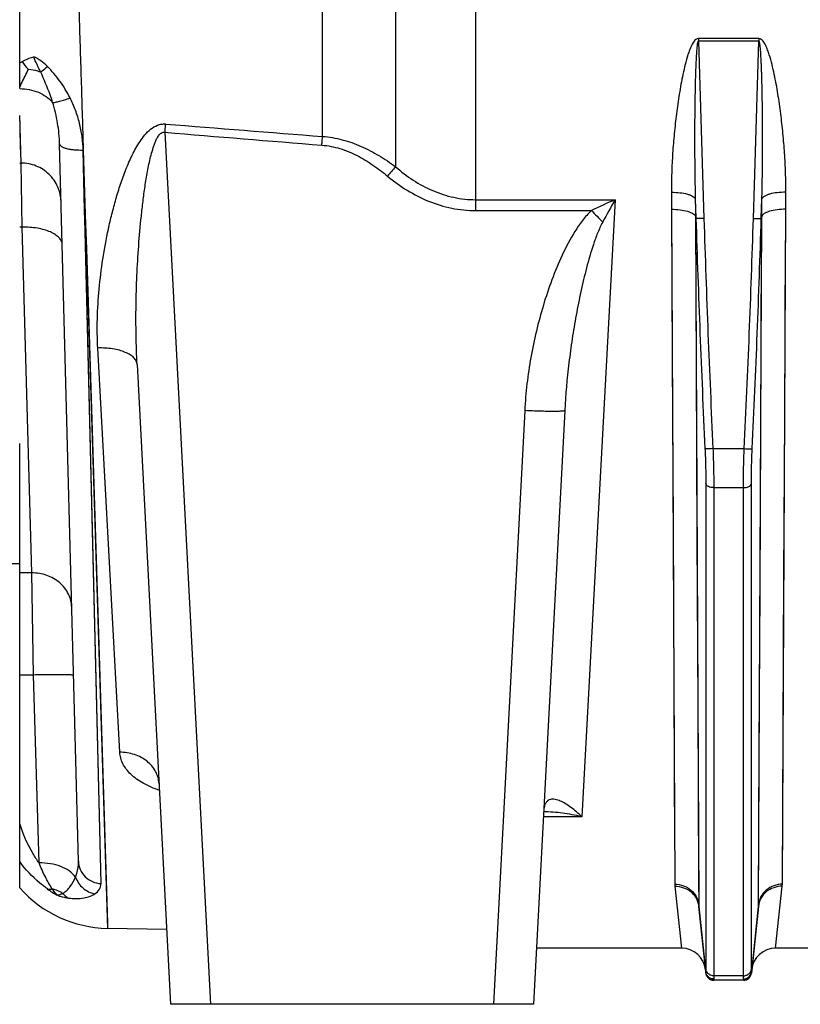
# Model space of a CAD drawing. Extents: x -1709 to 1181, y 8 to 1580.
# Tile 20 of 71: x -1014 to -917, y 666 to 789. Entities that reach past the tile are written whole.
import ezdxf

# ---------------------------------------------------------------- set-up
doc = ezdxf.new("R2010")
doc.units = 0
doc.header["$LTSCALE"] = 65.395
doc.layers.get('0').update_dxf_attribs({"linetype": 'CONTINUOUS'})

msp = doc.modelspace()

# ---------------------------------------------------------------- linework, layer by layer
at = {"color": 9, "linetype": 'CONTINUOUS'}
for p, q in [((-967.2, 948.15), (-967.2, 770.73)), ((-957.2, 765.26), (-957.2, 846.98)), ((-976.32, 774.51), (-976.32, 806.41)), ((-929.4, 786.4), (-928.72, 764.26)), ((-922.54, 764.26), (-921.86, 786.4)), ((-996, 775.03), (-990.3, 666.16)), ((-1006.2, 772.81), (-1003.18, 675.64)), ((-1003.98, 681.23), (-1006.2, 772.81)), ((-957.2, 766.61), (-939.79, 766.61)), ((-939.79, 766.61), (-943.97, 689.58)), ((-957.2, 765.26), (-942.76, 765.26)), ((-932.76, 765.41), (-932.67, 746.65)), ((-932.76, 765.41), (-932.35, 681.15)), ((-918.91, 681.15), (-918.5, 765.41)), ((-929.78, 764.53), (-929.68, 745.4)), ((-929.77, 764.29), (-929.36, 678.6)), ((-921.9, 678.6), (-921.49, 764.29)), ((-921.51, 760.55), (-921.49, 764.53)), ((-1012.63, 720.02), (-1013.82, 763.18)), ((-918.63, 739.32), (-918.52, 761.51)), ((-921.62, 737.93), (-921.51, 760.55)), ((-1003.98, 681.23), (-1005.84, 757.87)), ((-1001.64, 697.63), (-1004.38, 748.09)), ((-932.67, 746.65), (-932.57, 726.1)), ((-929.68, 745.4), (-929.58, 724.45)), ((-951.08, 740.28), (-954.97, 666.16)), ((-918.73, 719.63), (-918.63, 739.32)), ((-921.71, 717.85), (-921.62, 737.93)), ((-927.59, 735.53), (-923.67, 735.53)), ((-928.47, 731.16), (-928.47, 670.57)), ((-927.48, 730.66), (-923.79, 730.66)), ((-927.48, 730.66), (-927.48, 669.71)), ((-923.79, 669.71), (-923.79, 730.66)), ((-922.79, 670.57), (-922.79, 731.16)), ((-932.57, 726.1), (-932.47, 705.56)), ((-929.58, 724.45), (-929.48, 703.5)), ((-1012.63, 720.02), (-1014.13, 720.02)), ((-1012.41, 707.27), (-1012.63, 720.02)), ((-918.82, 700.34), (-918.73, 719.63)), ((-921.81, 698.17), (-921.71, 717.85)), ((-1012.41, 707.27), (-1014.13, 707.27)), ((-1011.72, 683.81), (-1012.41, 707.27)), ((-932.47, 705.56), (-932.37, 685.85)), ((-918.91, 681.15), (-918.82, 700.34)), ((-921.9, 678.6), (-921.81, 698.17)), ((-943.97, 689.58), (-948.75, 689.58)), ((-932.33, 680.9), (-931.5, 673.16)), ((-919.76, 673.16), (-918.93, 680.9)), ((-929.34, 678.38), (-929.36, 678.6)), ((-921.9, 678.6), (-921.92, 678.38)), ((-928.48, 670.21), (-929.34, 678.38)), ((-921.92, 678.38), (-922.78, 670.21)), ((-927.49, 669.22), (-927.48, 669.16)), ((-923.79, 669.71), (-927.48, 669.71)), ((-923.78, 669.16), (-923.78, 669.22))]:
    msp.add_line(p, q, dxfattribs=at)
at = {"color": 6, "linetype": 'CONTINUOUS'}
for p, q in [((-1014.13, 780.47), (-1014.13, 841.84)), ((-1006.8, 684.02), (-1009.15, 773.58)), ((-1014.13, 771.16), (-1013.96, 771.16)), ((-999.47, 746.02), (-995.29, 666.16)), ((-946.09, 740.28), (-949.97, 666.16)), ((-1014.13, 680.68), (-1014.13, 736.16)), ((-1014.13, 721.16), (-1019.05, 721.16)), ((-929.35, 678.38), (-928.48, 670.06)), ((-921.91, 678.38), (-922.79, 670.06)), ((-995.78, 675.51), (-1003.18, 675.64)), ((-931.5, 673.16), (-949.61, 673.16)), ((-910.5, 673.16), (-919.76, 673.16)), ((-923.78, 669.16), (-927.48, 669.16)), ((-949.97, 666.16), (-995.29, 666.16))]:
    msp.add_line(p, q, dxfattribs=at)
at = {"color": 2, "linetype": 'CONTINUOUS'}
for p, q in [((-929.4, 786.72), (-929.4, 786.4)), ((-921.86, 786.72), (-929.4, 786.72)), ((-921.86, 786.72), (-921.86, 786.4)), ((-921.86, 786.4), (-929.4, 786.4)), ((-1014.09, 775.83), (-1014.13, 777.12)), ((-1013.96, 771.18), (-1014.13, 777.12)), ((-1014.01, 772.87), (-1014.09, 775.83)), ((-1013.82, 763.18), (-1013.96, 771.18)), ((-929.79, 766.7), (-929.71, 764.29)), ((-921.55, 764.29), (-921.47, 766.7)), ((-929.78, 764.53), (-929.71, 764.29)), ((-921.49, 764.53), (-921.55, 764.29)), ((-1013.82, 763.18), (-1014.13, 763.18))]:
    msp.add_line(p, q, dxfattribs=at)
at = {"color": 9, "linetype": 'CONTINUOUS'}
for points in [[(-1006.2, 772.81), (-1006.07, 768.66), (-1005.94, 764.55), (-1005.81, 760.49), (-1003.19, 676.27)], [(-1005.84, 757.87), (-1005.93, 761.54), (-1006.02, 765.26), (-1006.11, 769.02), (-1006.2, 772.81)], [(-929.48, 703.5), (-929.38, 681.68), (-929.36, 678.6)], [(-1003.19, 676.27), (-1003.18, 675.92), (-1003.18, 675.71), (-1003.18, 675.64)]]:
    msp.add_lwpolyline(points, dxfattribs=at)
at = {"color": 6, "linetype": 'CONTINUOUS'}
for points in [[(-996.84, 694.15), (-996.85, 694.16), (-996.87, 694.19)], [(-996.87, 694.19), (-996.86, 694.17), (-996.83, 694.13), (-996.81, 694.06), (-996.78, 693.98), (-996.75, 693.88), (-996.74, 693.78), (-996.73, 693.71)]]:
    msp.add_lwpolyline(points, dxfattribs=at)
at = {"color": 9, "linetype": 'CONTINUOUS'}
for centre, radius, start, end in [((-1003.45, 765.84), 20.77, 119.9561, 120.9566), ((-597.34, 5697.8), 4937.86, 265.37012, 265.59816), ((-599.34, 5508.41), 4749.98, 265.20975, 265.44687), ((-859.42, 678.76), 141.69, 139.5256, 140.1523), ((-903.8, 683.54), 90.53, 113.4256, 115.4929), ((-779.16, 675.18), 184.83, 150.3523, 151.3468), ((-855.53, 848.76), 120.75, 223.7496, 224.7092), ((837.75, 819.37), 1768.32, 181.78471, 182.71698), ((837.38, 819.32), 1766.95, 181.78583, 182.71831), ((-2688.64, 819.32), 1766.96, 357.28169, 358.21417), ((-2689.01, 819.37), 1768.32, 357.28302, 358.21529), ((-929.89, 681.16), 2.46, 180.2633, 186.1123), ((-921.38, 681.16), 2.46, 353.8877, 359.7367), ((-1003.54, 690.45), 12.2, 234.172, 241.1025), ((-927.09, 678.62), 2.27, 180.3001, 185.982), ((-924.17, 678.62), 2.27, 354.018, 359.6999)]:
    msp.add_arc(centre, radius, start, end, dxfattribs=at)
at = {"color": 2, "linetype": 'CONTINUOUS'}
for centre, radius, start, end in [((-1009.05, 786.8), 5.61, 211.769, 224.2881), ((-923.75, 670.31), 0.97, 348.1576, 354.2677), ((-923.79, 670.14), 1.01, 2.9819, 4.1564), ((-923.77, 670.23), 1.01, 269.9343, 275.8993)]:
    msp.add_arc(centre, radius, start, end, dxfattribs=at)
at = {"color": 6, "linetype": 'CONTINUOUS'}
for centre, radius, start, end in [((-1002.91, 690.64), 15, 221.5947, 269), ((-931.5, 670.16), 3, 6, 90), ((-919.76, 670.16), 3, 90, 174), ((-927.48, 670.16), 1, 186, 270), ((-923.78, 670.16), 1, 270, 354)]:
    msp.add_arc(centre, radius, start, end, dxfattribs=at)
at = {"color": 9, "linetype": 'CONTINUOUS'}
for points, knots in [([(-1007.24, 806.43), (-1007.06, 800.78), (-1006.8, 792.34), (-1006.45, 781.15), (-1006.28, 775.62), (-1006.2, 772.87)], [0, 0, 0, 0, 0.505086, 0.754309, 1, 1, 1, 1]), ([(-929.4, 786.72), (-929.51, 786.72), (-929.72, 786.64), (-929.94, 786.41), (-930.11, 786.15), (-930.31, 785.78), (-930.51, 785.29), (-930.78, 784.5), (-931.06, 783.48), (-931.34, 782.26), (-931.58, 781.03), (-931.86, 779.39), (-932.15, 777.34), (-932.43, 774.88), (-932.63, 772.42), (-932.75, 769.98), (-932.78, 768.35), (-932.77, 767.53)], [0, 0, 0, 0, 0.015856, 0.031802, 0.047732, 0.063639, 0.095395, 0.127109, 0.190417, 0.253593, 0.316636, 0.379542, 0.504923, 0.629703, 0.753836, 0.877281, 1, 1, 1, 1]), ([(-918.49, 767.53), (-918.48, 768.35), (-918.51, 769.98), (-918.63, 772.42), (-918.83, 774.88), (-919.11, 777.34), (-919.4, 779.39), (-919.68, 781.03), (-919.92, 782.26), (-920.2, 783.48), (-920.48, 784.5), (-920.75, 785.29), (-920.95, 785.78), (-921.15, 786.15), (-921.33, 786.41), (-921.55, 786.64), (-921.76, 786.72), (-921.86, 786.72)], [0, 0, 0, 0, 0.122719, 0.246165, 0.370299, 0.495079, 0.620461, 0.683368, 0.746411, 0.809587, 0.872896, 0.90461, 0.936366, 0.952273, 0.968201, 0.984145, 1, 1, 1, 1]), ([(-929.4, 786.4), (-929.43, 786.4), (-929.46, 786.35), (-929.49, 786.26), (-929.52, 786.13), (-929.55, 785.98), (-929.57, 785.82), (-929.58, 785.67), (-929.6, 785.46), (-929.63, 785.21), (-929.65, 784.9), (-929.67, 784.49), (-929.7, 783.97), (-929.73, 783.36), (-929.75, 782.74), (-929.77, 782.12), (-929.8, 781.3), (-929.82, 780.27), (-929.84, 779.03), (-929.86, 777.8), (-929.87, 776.56), (-929.87, 775.33), (-929.88, 773.68), (-929.87, 771.63), (-929.84, 769.16), (-929.81, 767.52), (-929.79, 766.7)], [0, 0, 0, 0, 0.003734, 0.007649, 0.015477, 0.023307, 0.031136, 0.038965, 0.046794, 0.06245, 0.078106, 0.09376, 0.125067, 0.156369, 0.187668, 0.218964, 0.250255, 0.312827, 0.375383, 0.437923, 0.500446, 0.562953, 0.625443, 0.75037, 0.875223, 1, 1, 1, 1]), ([(-921.47, 766.7), (-921.45, 767.52), (-921.42, 769.16), (-921.39, 771.63), (-921.39, 773.68), (-921.39, 775.33), (-921.4, 776.56), (-921.41, 777.8), (-921.42, 779.03), (-921.44, 780.27), (-921.47, 781.3), (-921.49, 782.12), (-921.51, 782.74), (-921.53, 783.36), (-921.56, 783.97), (-921.59, 784.49), (-921.61, 784.9), (-921.64, 785.21), (-921.66, 785.46), (-921.68, 785.67), (-921.7, 785.82), (-921.72, 785.98), (-921.74, 786.13), (-921.77, 786.26), (-921.8, 786.35), (-921.84, 786.4), (-921.86, 786.4)], [0, 0, 0, 0, 0.124777, 0.24963, 0.374557, 0.437047, 0.499554, 0.562078, 0.624618, 0.687174, 0.749745, 0.781037, 0.812332, 0.843631, 0.874934, 0.90624, 0.921895, 0.93755, 0.953207, 0.961035, 0.968864, 0.976694, 0.984523, 0.992351, 0.996265, 1, 1, 1, 1]), ([(-1010.68, 783.24), (-1010.94, 783.49), (-1011.34, 783.84), (-1011.92, 784.23), (-1012.22, 784.39), (-1012.38, 784.46)], [0, 0, 0, 0, 0.505553, 0.754981, 1, 1, 1, 1]), ([(-1011.5, 782.53), (-1011.44, 782.58), (-1011.17, 782.82), (-1010.9, 783.06), (-1010.68, 783.24)], [0, 0, 0, 0, 0.221501, 1, 1, 1, 1]), ([(-1007.84, 779.32), (-1008.21, 780.04), (-1009.06, 781.43), (-1010.11, 782.67), (-1010.68, 783.24)], [0, 0, 0, 0, 0.498393, 1, 1, 1, 1]), ([(-1014.13, 780.67), (-1014.05, 780.84), (-1013.68, 781.57), (-1013.32, 782.31), (-1013.06, 782.88)], [0, 0, 0, 0, 0.234737, 1, 1, 1, 1]), ([(-1010.02, 778.76), (-1010.12, 779.07), (-1010.55, 780.35), (-1011.08, 781.6), (-1011.5, 782.53)], [0, 0, 0, 0, 0.244275, 1, 1, 1, 1]), ([(-1014.13, 780.47), (-1013.34, 780.47), (-1011.81, 780.19), (-1010.49, 779.31), (-1010.02, 778.76)], [0, 0, 0, 0, 0.523949, 1, 1, 1, 1]), ([(-1010.02, 778.76), (-1009.9, 778.75), (-1009.6, 778.79), (-1009.1, 778.9), (-1008.5, 779.08), (-1008.07, 779.24), (-1007.84, 779.32)], [0, 0, 0, 0, 0.164014, 0.394546, 0.678969, 1, 1, 1, 1]), ([(-1006.2, 772.87), (-1006.2, 773.14), (-1006.25, 773.7), (-1006.34, 774.52), (-1006.47, 775.35), (-1006.72, 776.44), (-1007.13, 777.78), (-1007.59, 778.82), (-1007.84, 779.32)], [0, 0, 0, 0, 0.123654, 0.247617, 0.371911, 0.496599, 0.747237, 1, 1, 1, 1]), ([(-1009.15, 773.58), (-1009.17, 774.44), (-1009.35, 776.2), (-1009.75, 777.91), (-1010.02, 778.76)], [0, 0, 0, 0, 0.494135, 1, 1, 1, 1]), ([(-1004.38, 748.09), (-1004.45, 749.3), (-1004.47, 751.76), (-1004.25, 755.47), (-1003.78, 759.2), (-1003.21, 762.32), (-1002.63, 764.81), (-1002.13, 766.68), (-1001.56, 768.54), (-1000.89, 770.38), (-1000.24, 771.89), (-999.63, 773.06), (-999.11, 773.9), (-998.52, 774.71), (-997.81, 775.43), (-997.09, 775.88), (-996.43, 776.06), (-996.08, 776.07), (-995.91, 776.06)], [0, 0, 0, 0, 0.119164, 0.240068, 0.362683, 0.486926, 0.549634, 0.612711, 0.676149, 0.739942, 0.804097, 0.836331, 0.86868, 0.901168, 0.933835, 0.966722, 0.983336, 1, 1, 1, 1]), ([(-996, 775.03), (-995.99, 775.11), (-995.96, 775.46), (-995.94, 775.8), (-995.91, 776.06)], [0, 0, 0, 0, 0.252775, 1, 1, 1, 1]), ([(-999.47, 746.02), (-999.54, 747.25), (-999.62, 749.71), (-999.62, 753.4), (-999.51, 757.11), (-999.29, 760.83), (-999.02, 763.93), (-998.74, 766.41), (-998.49, 768.27), (-998.24, 769.82), (-998, 771.05), (-997.79, 771.96), (-997.58, 772.72), (-997.39, 773.32), (-997.23, 773.76), (-997.04, 774.19), (-996.84, 774.53), (-996.64, 774.78), (-996.46, 774.94), (-996.24, 775.04), (-996.08, 775.04), (-996, 775.03)], [0, 0, 0, 0, 0.123408, 0.247325, 0.371722, 0.496568, 0.621827, 0.684604, 0.747472, 0.810427, 0.841938, 0.873471, 0.905025, 0.920814, 0.93661, 0.952416, 0.968233, 0.97616, 0.984098, 0.992044, 1, 1, 1, 1]), ([(-976.41, 773.42), (-976.4, 773.52), (-976.37, 773.88), (-976.34, 774.24), (-976.32, 774.51)], [0, 0, 0, 0, 0.25302, 1, 1, 1, 1]), ([(-976.32, 774.51), (-975.49, 774.45), (-973.84, 774.17), (-971.48, 773.32), (-969.26, 772.15), (-967.87, 771.22), (-967.2, 770.73)], [0, 0, 0, 0, 0.249868, 0.499837, 0.749891, 1, 1, 1, 1]), ([(-1009.15, 773.58), (-1009.15, 773.52), (-1009.09, 773.39), (-1008.9, 773.24), (-1008.62, 773.11), (-1008.26, 772.99), (-1007.82, 772.9), (-1007.12, 772.82), (-1006.58, 772.8), (-1006.2, 772.81)], [0, 0, 0, 0, 0.054074, 0.125667, 0.22161, 0.342273, 0.485101, 0.645926, 1, 1, 1, 1]), ([(-976.41, 773.42), (-975.64, 773.36), (-974.12, 773.06), (-971.99, 772.17), (-970.01, 770.97), (-968.79, 770.03), (-968.2, 769.54)], [0, 0, 0, 0, 0.249856, 0.49984, 0.749904, 1, 1, 1, 1]), ([(-1006.2, 772.81), (-1006.2, 772.82), (-1006.2, 772.84), (-1006.2, 772.86), (-1006.2, 772.87)], [0, 0, 0, 0, 0.500037, 1, 1, 1, 1]), ([(-1008.96, 766.32), (-1008.97, 766.96), (-1009.26, 768.24), (-1010.38, 769.86), (-1012.02, 770.93), (-1013.32, 771.18), (-1013.96, 771.18)], [0, 0, 0, 0, 0.249931, 0.499902, 0.74993, 1, 1, 1, 1]), ([(-967.2, 770.73), (-966.51, 770.12), (-965.04, 768.99), (-962.61, 767.67), (-959.97, 766.81), (-958.12, 766.61), (-957.2, 766.61)], [0, 0, 0, 0, 0.249989, 0.499987, 0.749989, 1, 1, 1, 1]), ([(-968.2, 769.54), (-967.43, 768.9), (-965.8, 767.72), (-963.11, 766.34), (-960.22, 765.46), (-958.21, 765.26), (-957.2, 765.26)], [0, 0, 0, 0, 0.250013, 0.500017, 0.750008, 1, 1, 1, 1]), ([(-932.77, 767.53), (-932.41, 767.54), (-931.73, 767.5), (-930.94, 767.37), (-930.4, 767.19), (-930.06, 767.02), (-929.83, 766.84), (-929.79, 766.7)], [0, 0, 0, 0, 0.337315, 0.634229, 0.75709, 0.85908, 1, 1, 1, 1]), ([(-918.49, 767.53), (-918.85, 767.54), (-919.53, 767.5), (-920.33, 767.37), (-920.86, 767.19), (-921.21, 767.02), (-921.43, 766.84), (-921.47, 766.7)], [0, 0, 0, 0, 0.337315, 0.634229, 0.75709, 0.85908, 1, 1, 1, 1]), ([(-942.76, 765.26), (-943.16, 764.87), (-943.9, 764.03), (-945.15, 762.18), (-946.45, 759.71), (-947.73, 756.61), (-948.79, 753.44), (-949.66, 750.2), (-950.57, 745.84), (-950.97, 742.51), (-951.08, 740.28)], [0, 0, 0, 0, 0.062497, 0.125016, 0.250009, 0.375029, 0.500053, 0.625074, 0.750093, 1, 1, 1, 1]), ([(-932.76, 765.41), (-932.4, 765.41), (-931.72, 765.37), (-930.92, 765.23), (-930.39, 765.04), (-930.04, 764.87), (-929.82, 764.67), (-929.78, 764.53)], [0, 0, 0, 0, 0.335254, 0.630898, 0.753679, 0.856112, 1, 1, 1, 1]), ([(-918.5, 765.41), (-918.86, 765.41), (-919.54, 765.37), (-920.34, 765.23), (-920.87, 765.04), (-921.22, 764.87), (-921.44, 764.67), (-921.49, 764.53)], [0, 0, 0, 0, 0.335254, 0.630898, 0.753679, 0.856112, 1, 1, 1, 1]), ([(-941.35, 763.81), (-941.59, 763.36), (-942.01, 762.44), (-942.7, 760.53), (-943.39, 758.1), (-944.09, 755.16), (-944.68, 752.2), (-945.17, 749.23), (-945.71, 745.26), (-945.99, 742.27), (-946.09, 740.28)], [0, 0, 0, 0, 0.063118, 0.12613, 0.251869, 0.377299, 0.502427, 0.627259, 0.751799, 1, 1, 1, 1]), ([(-928.72, 764.26), (-928.84, 764.26), (-929.06, 764.25), (-929.33, 764.25), (-929.51, 764.26), (-929.6, 764.27), (-929.67, 764.28), (-929.7, 764.29), (-929.71, 764.29)], [0, 0, 0, 0, 0.361293, 0.673882, 0.798477, 0.896157, 0.963837, 1, 1, 1, 1]), ([(-922.54, 764.26), (-922.42, 764.26), (-922.2, 764.25), (-921.93, 764.25), (-921.76, 764.26), (-921.66, 764.27), (-921.59, 764.28), (-921.56, 764.29), (-921.55, 764.29)], [0, 0, 0, 0, 0.361293, 0.673882, 0.798477, 0.896157, 0.963837, 1, 1, 1, 1]), ([(-1008.82, 760.98), (-1008.82, 761.14), (-1008.9, 761.46), (-1009.22, 761.9), (-1009.7, 762.28), (-1010.32, 762.61), (-1011.08, 762.87), (-1012.25, 763.13), (-1013.18, 763.19), (-1013.82, 763.18)], [0, 0, 0, 0, 0.078386, 0.166258, 0.269411, 0.389674, 0.526115, 0.676039, 1, 1, 1, 1]), ([(-999.47, 746.02), (-999.48, 746.17), (-999.57, 746.49), (-999.88, 746.91), (-1000.35, 747.27), (-1000.97, 747.58), (-1001.71, 747.83), (-1002.85, 748.06), (-1003.76, 748.11), (-1004.38, 748.09)], [0, 0, 0, 0, 0.078661, 0.166588, 0.269532, 0.389412, 0.525455, 0.675157, 1, 1, 1, 1]), ([(-946.09, 740.28), (-946.09, 740.27), (-946.13, 740.25), (-946.2, 740.23), (-946.32, 740.21), (-946.49, 740.2), (-946.7, 740.19), (-947.06, 740.18), (-947.6, 740.17), (-948.35, 740.18), (-949.2, 740.2), (-950.12, 740.23), (-950.76, 740.26), (-951.08, 740.28)], [0, 0, 0, 0, 0.006998, 0.022183, 0.046406, 0.079635, 0.121618, 0.171985, 0.295938, 0.446836, 0.618949, 0.805707, 1, 1, 1, 1]), ([(-928.58, 735.54), (-928.57, 735.16), (-928.5, 733.69), (-928.47, 732.23), (-928.47, 731.16)], [0, 0, 0, 0, 0.264676, 1, 1, 1, 1]), ([(-927.59, 735.53), (-927.71, 735.52), (-927.88, 735.51), (-928.11, 735.51), (-928.26, 735.51), (-928.38, 735.51), (-928.47, 735.52), (-928.54, 735.53), (-928.57, 735.54), (-928.58, 735.54)], [0, 0, 0, 0, 0.362923, 0.528679, 0.676329, 0.800851, 0.898091, 0.964956, 1, 1, 1, 1]), ([(-927.59, 735.53), (-927.57, 735.1), (-927.51, 733.47), (-927.48, 731.85), (-927.48, 730.66)], [0, 0, 0, 0, 0.264673, 1, 1, 1, 1]), ([(-923.79, 730.66), (-923.79, 731.03), (-923.78, 732.65), (-923.73, 734.28), (-923.67, 735.53)], [0, 0, 0, 0, 0.231073, 1, 1, 1, 1]), ([(-923.67, 735.53), (-923.55, 735.52), (-923.38, 735.51), (-923.15, 735.51), (-923.01, 735.51), (-922.88, 735.51), (-922.79, 735.52), (-922.72, 735.53), (-922.69, 735.54), (-922.68, 735.54)], [0, 0, 0, 0, 0.362923, 0.528679, 0.676329, 0.800851, 0.898091, 0.964956, 1, 1, 1, 1]), ([(-922.79, 731.16), (-922.79, 731.49), (-922.78, 732.96), (-922.73, 734.42), (-922.68, 735.54)], [0, 0, 0, 0, 0.231077, 1, 1, 1, 1]), ([(-927.48, 730.66), (-927.6, 730.66), (-927.83, 730.68), (-928.2, 730.79), (-928.44, 731), (-928.47, 731.16)], [0, 0, 0, 0, 0.308154, 0.588801, 1, 1, 1, 1]), ([(-923.79, 730.66), (-923.67, 730.66), (-923.43, 730.68), (-923.07, 730.79), (-922.82, 731), (-922.79, 731.16)], [0, 0, 0, 0, 0.308154, 0.588801, 1, 1, 1, 1]), ([(-1007.63, 715.72), (-1007.65, 716.29), (-1007.94, 717.46), (-1009.08, 718.89), (-1010.72, 719.81), (-1011.99, 720.02), (-1012.63, 720.02)], [0, 0, 0, 0, 0.235919, 0.480227, 0.736059, 1, 1, 1, 1]), ([(-1007.41, 707.22), (-1007.41, 707.23), (-1007.45, 707.25), (-1007.52, 707.26), (-1007.64, 707.27), (-1007.81, 707.28), (-1008.02, 707.29), (-1008.27, 707.3), (-1008.56, 707.3), (-1009.02, 707.31), (-1009.67, 707.31), (-1010.52, 707.3), (-1011.45, 707.29), (-1012.08, 707.27), (-1012.41, 707.27)], [0, 0, 0, 0, 0.005889, 0.020643, 0.044656, 0.077791, 0.119759, 0.17017, 0.228551, 0.294345, 0.445584, 0.618108, 0.805299, 1, 1, 1, 1]), ([(-996.69, 692.87), (-997.39, 693.11), (-998.67, 693.65), (-1000.26, 694.76), (-1001.17, 695.91), (-1001.55, 696.89), (-1001.62, 697.39), (-1001.64, 697.63)], [0, 0, 0, 0, 0.305857, 0.569425, 0.79515, 0.898914, 1, 1, 1, 1]), ([(-996.73, 693.71), (-996.75, 693.97), (-996.83, 694.5), (-997.25, 695.51), (-998.2, 696.61), (-999.8, 697.44), (-1001.02, 697.63), (-1001.64, 697.63)], [0, 0, 0, 0, 0.114655, 0.230981, 0.472446, 0.730263, 1, 1, 1, 1]), ([(-943.97, 689.58), (-944.39, 690), (-945.04, 690.57), (-945.96, 691.2), (-946.61, 691.55), (-947.16, 691.73), (-947.58, 691.77), (-947.89, 691.74), (-948.18, 691.61), (-948.44, 691.35), (-948.63, 690.95), (-948.68, 690.63), (-948.7, 690.44)], [0, 0, 0, 0, 0.286501, 0.415937, 0.534909, 0.642374, 0.69208, 0.740035, 0.788647, 0.84297, 0.91091, 1, 1, 1, 1]), ([(-943.97, 689.58), (-944.76, 689.77), (-946.34, 690.06), (-947.94, 690.18), (-948.73, 690.18)], [0, 0, 0, 0, 0.507192, 1, 1, 1, 1]), ([(-1011.72, 683.81), (-1011.98, 684.18), (-1012.97, 685.71), (-1013.71, 687.4), (-1014.13, 688.71)], [0, 0, 0, 0, 0.246486, 1, 1, 1, 1]), ([(-1010.68, 680.57), (-1011.01, 680.8), (-1012.28, 681.81), (-1013.4, 683), (-1014.13, 683.97)], [0, 0, 0, 0, 0.25206, 1, 1, 1, 1]), ([(-1007.15, 682.04), (-1007.59, 682.65), (-1008.69, 683.33), (-1010.31, 683.75), (-1011.24, 683.82), (-1011.72, 683.81)], [0, 0, 0, 0, 0.449371, 0.717338, 1, 1, 1, 1]), ([(-1010.07, 680.58), (-1010.38, 681.06), (-1010.98, 682.12), (-1011.48, 683.22), (-1011.72, 683.81)], [0, 0, 0, 0, 0.475104, 1, 1, 1, 1]), ([(-1007.15, 682.04), (-1007.09, 682.19), (-1006.87, 682.83), (-1006.79, 683.51), (-1006.8, 684.02)], [0, 0, 0, 0, 0.245926, 1, 1, 1, 1]), ([(-1006.8, 684.02), (-1006.79, 683.67), (-1006.63, 682.95), (-1006, 682.04), (-1005.08, 681.42), (-1004.35, 681.25), (-1003.98, 681.23)], [0, 0, 0, 0, 0.245391, 0.4934, 0.745212, 1, 1, 1, 1]), ([(-1008.75, 680.01), (-1008.57, 680.12), (-1008.23, 680.38), (-1007.65, 681.03), (-1007.32, 681.62), (-1007.15, 682.04)], [0, 0, 0, 0, 0.237521, 0.485873, 1, 1, 1, 1]), ([(-1007.15, 682.04), (-1006.97, 681.52), (-1006.33, 680.56), (-1005.29, 680.05), (-1004.75, 679.96)], [0, 0, 0, 0, 0.502548, 1, 1, 1, 1]), ([(-1004.75, 679.96), (-1004.52, 680.11), (-1004.22, 680.39), (-1004.01, 680.87), (-1003.98, 681.11), (-1003.98, 681.23)], [0, 0, 0, 0, 0.534954, 0.769452, 1, 1, 1, 1]), ([(-932.35, 681.15), (-931.98, 681.15), (-931.25, 681.02), (-930.3, 680.47), (-929.61, 679.64), (-929.4, 678.95), (-929.36, 678.6)], [0, 0, 0, 0, 0.256405, 0.509261, 0.756804, 1, 1, 1, 1]), ([(-918.91, 681.15), (-919.28, 681.15), (-920.01, 681.02), (-920.96, 680.47), (-921.65, 679.64), (-921.86, 678.95), (-921.9, 678.6)], [0, 0, 0, 0, 0.256405, 0.509261, 0.756804, 1, 1, 1, 1]), ([(-1010.68, 680.57), (-1010.63, 680.55), (-1010.43, 680.52), (-1010.22, 680.54), (-1010.07, 680.58)], [0, 0, 0, 0, 0.228624, 1, 1, 1, 1]), ([(-1008.75, 680.01), (-1008.85, 680.07), (-1009.27, 680.31), (-1009.72, 680.48), (-1010.07, 680.58)], [0, 0, 0, 0, 0.247472, 1, 1, 1, 1]), ([(-1009.43, 679.78), (-1009.54, 679.89), (-1009.75, 680.16), (-1009.95, 680.43), (-1010.07, 680.58)], [0, 0, 0, 0, 0.452143, 1, 1, 1, 1]), ([(-1008.05, 679.42), (-1007.4, 679.33), (-1006.47, 679.33), (-1005.38, 679.62), (-1004.94, 679.84), (-1004.75, 679.96)], [0, 0, 0, 0, 0.574697, 0.80391, 1, 1, 1, 1]), ([(-932.33, 680.9), (-931.97, 680.9), (-931.24, 680.78), (-930.28, 680.24), (-929.6, 679.41), (-929.39, 678.72), (-929.35, 678.38)], [0, 0, 0, 0, 0.256633, 0.509114, 0.756357, 1, 1, 1, 1]), ([(-918.93, 680.9), (-919.29, 680.9), (-920.02, 680.78), (-920.98, 680.24), (-921.66, 679.41), (-921.88, 678.72), (-921.91, 678.38)], [0, 0, 0, 0, 0.256633, 0.509114, 0.756357, 1, 1, 1, 1]), ([(-928.47, 670.57), (-928.47, 670.53), (-928.47, 670.41), (-928.47, 670.3), (-928.48, 670.21)], [0, 0, 0, 0, 0.303806, 1, 1, 1, 1]), ([(-928.48, 670.21), (-928.48, 670.2), (-928.48, 670.17), (-928.48, 670.13), (-928.48, 670.11)], [0, 0, 0, 0, 0.291453, 1, 1, 1, 1]), ([(-927.49, 669.32), (-927.61, 669.33), (-927.85, 669.37), (-928.17, 669.56), (-928.4, 669.86), (-928.47, 670.09), (-928.48, 670.21)], [0, 0, 0, 0, 0.251684, 0.502535, 0.751931, 1, 1, 1, 1]), ([(-927.49, 669.22), (-927.61, 669.22), (-927.85, 669.26), (-928.17, 669.46), (-928.4, 669.75), (-928.47, 669.99), (-928.48, 670.11)], [0, 0, 0, 0, 0.250707, 0.500957, 0.750658, 1, 1, 1, 1]), ([(-927.48, 669.71), (-927.6, 669.71), (-927.84, 669.76), (-928.16, 669.94), (-928.39, 670.22), (-928.46, 670.45), (-928.47, 670.57)], [0, 0, 0, 0, 0.256118, 0.508855, 0.756513, 1, 1, 1, 1]), ([(-923.79, 669.71), (-923.66, 669.71), (-923.42, 669.76), (-923.1, 669.94), (-922.87, 670.22), (-922.8, 670.45), (-922.79, 670.57)], [0, 0, 0, 0, 0.256118, 0.508855, 0.756513, 1, 1, 1, 1]), ([(-922.78, 670.21), (-922.78, 670.24), (-922.79, 670.35), (-922.79, 670.47), (-922.79, 670.57)], [0, 0, 0, 0, 0.195948, 1, 1, 1, 1]), ([(-927.48, 669.71), (-927.48, 669.67), (-927.48, 669.55), (-927.48, 669.42), (-927.49, 669.32)], [0, 0, 0, 0, 0.303874, 1, 1, 1, 1]), ([(-927.49, 669.32), (-927.49, 669.31), (-927.49, 669.28), (-927.49, 669.24), (-927.49, 669.22)], [0, 0, 0, 0, 0.296015, 1, 1, 1, 1]), ([(-923.78, 669.32), (-923.78, 669.35), (-923.79, 669.48), (-923.79, 669.61), (-923.79, 669.71)], [0, 0, 0, 0, 0.195855, 1, 1, 1, 1])]:
    msp.add_open_spline(points, degree=3, knots=knots, dxfattribs=at)
at = {"color": 2, "linetype": 'CONTINUOUS'}
for points, knots in [([(-1013.82, 783.84), (-1013.71, 783.9), (-1013.25, 784.15), (-1012.76, 784.34), (-1012.38, 784.46)], [0, 0, 0, 0, 0.244886, 1, 1, 1, 1]), ([(-1011.5, 782.53), (-1011.65, 782.85), (-1011.97, 783.48), (-1012.27, 784.12), (-1012.38, 784.46)], [0, 0, 0, 0, 0.497515, 1, 1, 1, 1]), ([(-1011.5, 782.53), (-1011.62, 782.57), (-1012.13, 782.73), (-1012.66, 782.83), (-1013.06, 782.88)], [0, 0, 0, 0, 0.239086, 1, 1, 1, 1]), ([(-1009.43, 679.78), (-1009.32, 679.79), (-1009.09, 679.86), (-1008.87, 679.96), (-1008.75, 680.01)], [0, 0, 0, 0, 0.465038, 1, 1, 1, 1]), ([(-1009.43, 679.78), (-1009.31, 679.73), (-1008.86, 679.58), (-1008.39, 679.47), (-1008.05, 679.42)], [0, 0, 0, 0, 0.275531, 1, 1, 1, 1]), ([(-1008.75, 680.01), (-1008.7, 679.95), (-1008.5, 679.72), (-1008.25, 679.53), (-1008.05, 679.42)], [0, 0, 0, 0, 0.258248, 1, 1, 1, 1]), ([(-923.78, 669.32), (-923.55, 669.33), (-923.1, 669.48), (-922.84, 669.9), (-922.8, 670.11)], [0, 0, 0, 0, 0.502448, 1, 1, 1, 1]), ([(-923.67, 669.23), (-923.45, 669.25), (-923.01, 669.45), (-922.8, 669.89), (-922.78, 670.11)], [0, 0, 0, 0, 0.500968, 1, 1, 1, 1]), ([(-922.78, 670.11), (-922.78, 670.12), (-922.78, 670.14), (-922.78, 670.17), (-922.78, 670.19)], [0, 0, 0, 0, 0.214781, 1, 1, 1, 1]), ([(-923.78, 669.22), (-923.78, 669.23), (-923.77, 669.26), (-923.77, 669.3), (-923.78, 669.32)], [0, 0, 0, 0, 0.204492, 1, 1, 1, 1])]:
    msp.add_open_spline(points, degree=3, knots=knots, dxfattribs=at)
at = {"color": 9, "linetype": 'CONTINUOUS'}
for points in [[(-932.77, 767.53), (-932.77, 766.83), (-932.76, 766.12), (-932.76, 765.41)], [(-918.5, 765.41), (-918.5, 766.12), (-918.49, 766.83), (-918.49, 767.53)]]:
    msp.add_open_spline(points, degree=3, dxfattribs=at)
at = {"color": 2, "linetype": 'CONTINUOUS'}
for points in [[(-929.79, 766.7), (-929.78, 765.97), (-929.78, 765.25), (-929.78, 764.53)], [(-921.49, 764.53), (-921.48, 765.25), (-921.48, 765.97), (-921.47, 766.7)]]:
    msp.add_open_spline(points, degree=3, dxfattribs=at)

doc.saveas('drawing.dxf')
